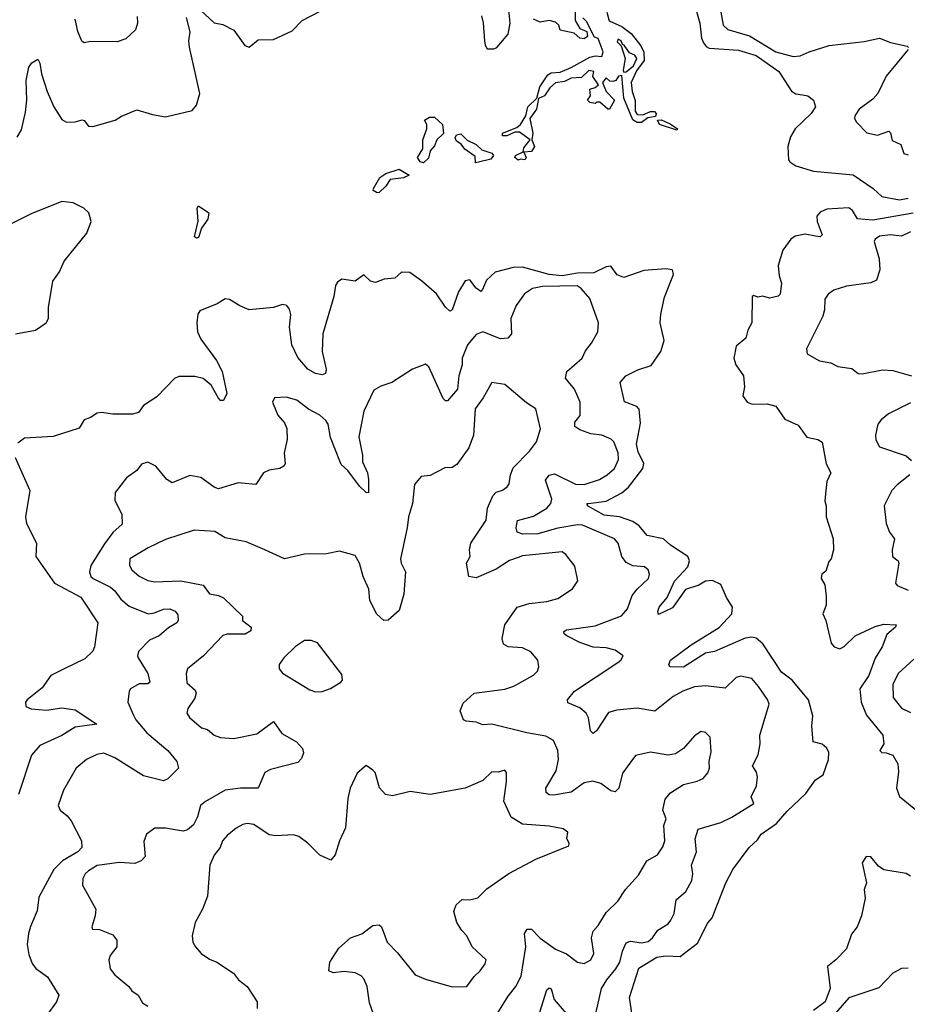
# Model space of a CAD drawing. Extents: x 1839239 to 1929705, y 762242 to 910352.
# Tile 45 of 256: x 1845893 to 1849921, y 804954 to 809420. Entities that reach past the tile are written whole.
import ezdxf

# ---------------------------------------------------------------- set-up
doc = ezdxf.new("R2010")
doc.units = 0

msp = doc.modelspace()

# ---------------------------------------------------------------- linework, layer by layer
at = {"layer": '0CON10XD'}
for points in [[(1846715, 809462), (1846776, 809406), (1846815, 809398.6), (1846865, 809372.9), (1846915, 809302.9), (1846935, 809295.8), (1846975, 809328.5), (1847045, 809330.8), (1847129.6, 809370.4), (1847175, 809416.2), (1847258.8, 809461.2)], [(1847987.9, 809437.9), (1847996.7, 809406.7), (1848002.2, 809325), (1848004.6, 809304.6), (1848015, 809288), (1848045, 809287.8), (1848058.1, 809295), (1848109.2, 809355), (1848118.2, 809405), (1848112.9, 809465)], [(1848954.3, 809495), (1848979.4, 809405), (1848987.3, 809337.3), (1848995.6, 809315.6), (1849008.3, 809298.3), (1849021.9, 809291.9), (1849155, 809283), (1849235, 809257.4), (1849337.6, 809185), (1849395, 809096.9), (1849415, 809084.6), (1849445, 809079.6), (1849468.8, 809075), (1849495, 809055.8), (1849504.4, 809025), (1849484.5, 808995), (1849412.7, 808925), (1849390.9, 808889.1), (1849378.9, 808845), (1849381.9, 808785), (1849387.5, 808775), (1849415, 808757.8), (1849495, 808733.1), (1849675, 808716.5), (1849766.2, 808655), (1849805, 808617.8), (1849886.1, 808603.9), (1849925, 808611.5)], [(1845881.9, 808888.1), (1845901.4, 808921.4), (1845919.2, 809000.8), (1845925.3, 809055), (1845922.9, 809145), (1845934.6, 809204.6), (1845948.1, 809225), (1845975, 809242), (1845985, 809223.3), (1845992.5, 809175), (1846017.5, 809095), (1846047.5, 809025), (1846085, 808968.1), (1846105, 808955.6), (1846145, 808956.9), (1846175.8, 808965.8), (1846185, 808963.8), (1846205, 808937.1), (1846225, 808935.5), (1846325.8, 808965), (1846355, 808983.4), (1846425, 809011.9), (1846495, 808990.4), (1846555, 808980), (1846675, 809008), (1846695, 809033.3), (1846711.1, 809085), (1846664.2, 809295.8), (1846660.6, 809325), (1846666.7, 809365), (1846650.7, 809430.7)], [(1846425.6, 809435), (1846427.1, 809405), (1846418, 809375), (1846375, 809333.3), (1846335, 809320), (1846215, 809321.9), (1846186.1, 809316.1), (1846175, 809323.3), (1846156.6, 809366.6), (1846145, 809422.5)], [(1848556.7, 809455), (1848568, 809415), (1848625, 809389.4), (1848667.2, 809357.2), (1848711.5, 809301.5), (1848725, 809273.3), (1848726.7, 809235), (1848691.3, 809188.7), (1848667.3, 809135), (1848671.9, 809095), (1848685.8, 809054.2), (1848686, 809005), (1848695, 808990), (1848720.5, 808989.5), (1848755, 809004.2), (1848773.9, 809003.9), (1848781.2, 808995), (1848778.8, 808981.2), (1848744.1, 808975.9), (1848715, 808953.8), (1848695, 808953.8), (1848675, 808966.2), (1848633.9, 809063.9), (1848625, 809167.5), (1848610, 809165), (1848597.5, 809145), (1848585, 809140), (1848571.2, 809141.2), (1848555, 809156.2), (1848537.5, 809135), (1848554.2, 809094.2), (1848592.5, 809055), (1848570, 809015), (1848562.5, 809015), (1848525, 809046.7), (1848513, 809047), (1848505, 809040), (1848480, 809045), (1848470, 809055), (1848482.5, 809075), (1848480, 809105), (1848505, 809112.5), (1848520, 809125), (1848493.3, 809163.3), (1848498.8, 809185), (1848475, 809190), (1848442, 809158), (1848395, 809155.8), (1848365, 809140.8), (1848325, 809134.2), (1848298.9, 809111.1), (1848275, 809075.8), (1848247.5, 809062.5), (1848238.9, 809015), (1848207.5, 808972.5), (1848221.2, 808905), (1848217.5, 808875), (1848228.6, 808845), (1848215, 808823.3), (1848180.7, 808819.3), (1848190.8, 808795), (1848185.8, 808785), (1848165, 808787.5), (1848155, 808782.5), (1848140, 808795), (1848142.5, 808805), (1848178.3, 808821.7), (1848180.3, 808839.7), (1848210, 808875), (1848160.8, 808910.8), (1848139.5, 808910.5), (1848104.1, 808894.1), (1848084.2, 808894.2), (1848083.3, 808905), (1848148.6, 808931.4), (1848165.5, 808944.5), (1848190, 808985), (1848198.6, 809025), (1848240, 809065), (1848253.4, 809116.6), (1848290.3, 809169.7), (1848305, 809180), (1848345, 809182.5), (1848395, 809203.6), (1848480, 809250), (1848505, 809257.1), (1848535, 809253.3), (1848540, 809275), (1848517.5, 809335), (1848501.7, 809341.7), (1848465, 809412.5), (1848448.8, 809428.8)], [(1848413.3, 809455), (1848413, 809417), (1848435, 809380), (1848467, 809367), (1848470, 809345), (1848455, 809333.3), (1848435, 809336.7), (1848408.8, 809358.8), (1848345, 809372.5), (1848340, 809395), (1848325, 809410), (1848295, 809417.5), (1848255, 809410), (1848225, 809422.5)], [(1849074.7, 809455.3), (1849085, 809396.2), (1849105.9, 809375.9), (1849205, 809347), (1849324.9, 809274.9), (1849403.4, 809253.4), (1849435, 809256.7), (1849475, 809275.3), (1849567, 809303), (1849725, 809321.8), (1849795, 809337.1), (1849845, 809316.5), (1849920, 809300), (1849926.2, 809295)], [(1848635, 809182.5), (1848645, 809183.8), (1848678.6, 809211.4), (1848693.3, 809245), (1848685, 809260), (1848660.5, 809270.5), (1848636.7, 809305), (1848628.3, 809308.3), (1848622.5, 809325), (1848608.3, 809331.7), (1848605, 809320), (1848622.5, 809302.5), (1848640, 809245), (1848631.2, 809191.2), (1848635, 809182.5)], [(1849924.2, 809285), (1849824.6, 809165), (1849786.8, 809085), (1849765, 809060.4), (1849703.1, 809015), (1849683.1, 808985), (1849681.9, 808971.9), (1849690.8, 808955), (1849737, 808907), (1849785, 808897.1), (1849837.5, 808915), (1849845, 808907.5), (1849851.9, 808871.9), (1849891.5, 808855), (1849905, 808814.2), (1849925, 808807.5)], [(1847725, 808771.2), (1847710, 808775), (1847698.8, 808795), (1847722.5, 808835), (1847722, 808875), (1847740, 808925), (1847740, 808945), (1847730, 808965), (1847752, 808978), (1847775, 808978.2), (1847811.4, 808945), (1847816.2, 808903.8), (1847786, 808875), (1847775, 808848.8), (1847755.8, 808825), (1847747.4, 808792.6), (1847725, 808771.2)], [(1848875, 808920), (1848796.7, 808945), (1848787.5, 808965), (1848803.8, 808966.2), (1848845, 808948), (1848877.5, 808925), (1848875, 808920)], [(1847961.2, 808771.2), (1847959.3, 808799.3), (1847912.7, 808832.7), (1847896, 808856), (1847875, 808870), (1847868.8, 808885), (1847875, 808898.8), (1847895, 808902.5), (1847924.2, 808874.2), (1847963.8, 808855), (1847990, 808830), (1848036.2, 808815), (1848043.8, 808805), (1848031.7, 808788.3), (1847975, 808774), (1847961.2, 808771.2)], [(1847515, 808634.4), (1847496.7, 808645), (1847498.8, 808655), (1847528, 808705), (1847555, 808723.3), (1847615, 808742), (1847660, 808715), (1847635, 808702.5), (1847574.2, 808695.8), (1847554.2, 808665), (1847525, 808636.2), (1847515, 808634.4)], [(1845874.4, 807995), (1845965, 808011.5), (1846013.8, 808045), (1846023.8, 808065), (1846024.2, 808115), (1846043.1, 808235), (1846073.1, 808276.9), (1846094.4, 808325), (1846197.5, 808452.5), (1846216.8, 808505), (1846207.5, 808545), (1846183.8, 808565), (1846135, 808590), (1846085, 808595.2), (1845945, 808539.3), (1845855, 808493.9)], [(1846695, 808428.8), (1846686.7, 808435), (1846702.8, 808507.2), (1846698, 808565), (1846704.2, 808575.8), (1846750.6, 808545), (1846746.2, 808515), (1846718.1, 808475), (1846705, 808432.5), (1846695, 808428.8)], [(1849947, 808543), (1849765, 808511.6), (1849695, 808516.5), (1849672.1, 808555), (1849655, 808566.3), (1849555, 808560.9), (1849525, 808547.1), (1849510.6, 808529.4), (1849511.1, 808505), (1849534.2, 808445), (1849525, 808435.8), (1849505, 808439.1), (1849457.7, 808447.7), (1849412.2, 808437.8), (1849392, 808425), (1849355.3, 808375), (1849335.4, 808305), (1849339.2, 808259.2), (1849350.5, 808225), (1849344.3, 808175.7), (1849335, 808166.2), (1849295, 808157.1), (1849265, 808165.7), (1849242.3, 808162.3), (1849225, 808170), (1849217.5, 808165), (1849215.6, 808045), (1849197.5, 808012.5), (1849187.5, 807975), (1849145, 807940), (1849134.3, 807885), (1849142.2, 807855), (1849176.8, 807805), (1849181.5, 807755), (1849173.8, 807713.8), (1849194, 807685), (1849216.3, 807676.3), (1849285, 807677.5), (1849325, 807666.7), (1849365, 807608.8), (1849425, 807581.2), (1849465, 807526.2), (1849515.5, 807515.5), (1849534.5, 807504.5), (1849552.5, 807405), (1849573.8, 807365), (1849555.8, 807325), (1849550.3, 807269.7), (1849546, 807236), (1849552.9, 807215), (1849553.3, 807165), (1849584.4, 807065), (1849585.6, 807015), (1849576, 806975), (1849565, 806962.5), (1849550.7, 806919.3), (1849533.3, 806905), (1849530, 806885), (1849546.1, 806856.1), (1849552, 806805), (1849553.3, 806765), (1849537.3, 806725), (1849551.6, 806695), (1849575, 806592), (1849588.8, 806575), (1849615, 806565.7), (1849635, 806576.7), (1849685, 806624.7), (1849775, 806667.1), (1849815, 806678.5), (1849870, 806675), (1849867.5, 806665), (1849828.7, 806631.3), (1849807.3, 806575), (1849775.6, 806524.4), (1849746.7, 806445), (1849704.7, 806384.7), (1849711.2, 806325), (1849736, 806265), (1849809.7, 806175), (1849814.5, 806135), (1849796.2, 806105), (1849805.9, 806095.9), (1849825.4, 806094.6), (1849855, 806084.5), (1849878, 806045), (1849881.5, 806008.5), (1849871.4, 805935), (1849885, 805896.7), (1849975, 805823.3)], [(1849935, 808457.5), (1849895, 808439.2), (1849845, 808444.7), (1849795, 808437.9), (1849775.6, 808425), (1849771.2, 808415), (1849792.5, 808335), (1849795.6, 808285), (1849781.3, 808238.7), (1849755, 808226.7), (1849645, 808211.4), (1849587, 808193), (1849561.2, 808175), (1849547.3, 808152.7), (1849545.6, 808105), (1849537.8, 808075), (1849462.7, 807927.3), (1849466.7, 807905), (1849523, 807873), (1849573.4, 807863.4), (1849605, 807847.8), (1849668.8, 807838.8), (1849697.5, 807815), (1849716.7, 807813.3), (1849808.5, 807831.5), (1849855, 807828.8), (1849940, 807805)], [(1848710.2, 807589.8), (1848703.9, 807653.9), (1848694, 807665), (1848637.5, 807687.5), (1848618, 807775), (1848643.3, 807805), (1848697.9, 807832.1), (1848758.5, 807851.5), (1848803.1, 807915), (1848817.3, 807965), (1848800, 808045), (1848802.5, 808085), (1848819, 808161), (1848859.5, 808265), (1848856, 808285), (1848825, 808289.6), (1848725, 808282.8), (1848635, 808250.8), (1848605, 808263.1), (1848575, 808303.1), (1848555, 808299.2), (1848498.5, 808271.5), (1848425, 808270.6), (1848355, 808258.8), (1848295, 808264), (1848175, 808297.2), (1848133, 808297), (1848050.7, 808275), (1848011.3, 808238.7), (1847993.8, 808196.2), (1847985, 808188.1), (1847965, 808202.7), (1847935, 808240), (1847915, 808236.2), (1847883.6, 808186.4), (1847856, 808104), (1847845, 808098), (1847825, 808117.1), (1847785, 808177.5), (1847716.4, 808236.4), (1847662.9, 808272.9), (1847625, 808275.6), (1847595, 808248.6), (1847546.4, 808243.6), (1847507.7, 808227.7), (1847485, 808234), (1847455, 808263.3), (1847415, 808234), (1847355, 808243.8), (1847335, 808230), (1847325.9, 808214.1), (1847318.6, 808165), (1847268, 807995), (1847266.2, 807915), (1847283.3, 807835), (1847281.2, 807815), (1847265, 807809.4), (1847235, 807815.6), (1847200.5, 807835), (1847155, 807888.2), (1847128.6, 807945), (1847117.1, 808025), (1847122.8, 808082.8), (1847117.1, 808107.1), (1847105, 808124.2), (1847085, 808128.6), (1847045, 808114.3), (1846935, 808104.4), (1846891.9, 808121.9), (1846845, 808151.1), (1846825, 808154.3), (1846788.6, 808131.4), (1846710.1, 808099.9), (1846701.2, 808085), (1846696.4, 808045), (1846700.5, 808005), (1846715, 807970.8), (1846786.5, 807875), (1846811.8, 807825), (1846832.5, 807725), (1846817.7, 807692.3), (1846805, 807693.3), (1846795, 807704), (1846762, 807762), (1846725, 807792.8), (1846688.5, 807801.5), (1846615, 807801.1), (1846595, 807793.5), (1846515, 807709.1), (1846455, 807670.6), (1846432.1, 807637.9), (1846405, 807630.9), (1846315, 807630.6), (1846265, 807638.6), (1846245, 807635.8), (1846215, 807616), (1846185, 807606), (1846163, 807567), (1846045, 807529.6), (1845915, 807521.9), (1845885, 807498.8)], [(1848508, 804912), (1848533.9, 805025), (1848557.5, 805065), (1848598.9, 805115), (1848617.1, 805145), (1848628.2, 805195), (1848645, 805232.5), (1848665, 805239.7), (1848715, 805233.4), (1848745, 805239.2), (1848765.3, 805254.7), (1848789.5, 805290.5), (1848835, 805319.5), (1848847.3, 805335), (1848862.7, 805365), (1848872.7, 805427.3), (1848916.5, 805465), (1848943.8, 805515), (1848947.7, 805545), (1848941.8, 805585), (1848963.8, 805645), (1848958, 805705), (1848971.6, 805748.4), (1849075, 805778.9), (1849125, 805802.3), (1849223.8, 805865), (1849212.5, 805895), (1849237.2, 805945), (1849240.4, 805985), (1849236.2, 806006.2), (1849218, 806035), (1849244.5, 806085), (1849253.6, 806135), (1849251.2, 806175), (1849294.4, 806315), (1849287, 806337), (1849245.7, 806395.7), (1849215, 806431.4), (1849165, 806442.5), (1849145, 806435.6), (1849095, 806388.1), (1849005, 806399.1), (1848955, 806393.8), (1848902.5, 806375), (1848859.1, 806350.9), (1848775, 806283.8), (1848695, 806296.6), (1848602.4, 806287.6), (1848565, 806277.1), (1848511.1, 806195), (1848495, 806182), (1848482.9, 806195), (1848473.6, 806253.6), (1848463.1, 806275), (1848435, 806299.2), (1848380.8, 806320.8), (1848378.8, 806335), (1848410.6, 806375), (1848607.5, 806505), (1848620.8, 806515), (1848631.2, 806535), (1848595, 806560.4), (1848555, 806571.4), (1848495, 806574.7), (1848435, 806594.7), (1848376.1, 806626.1), (1848364.2, 806635), (1848362.5, 806645), (1848375, 806651.9), (1848505, 806670.9), (1848624.1, 806715.9), (1848651.4, 806748.6), (1848672.3, 806807.7), (1848695, 806837.5), (1848746.9, 806885), (1848750.6, 806905), (1848744.2, 806925), (1848728.3, 806938.3), (1848675, 806942.9), (1848645, 806958.2), (1848625.9, 806985), (1848609.5, 807045), (1848591.9, 807065), (1848446.9, 807126.9), (1848425, 807128.6), (1848335, 807114.1), (1848245, 807087.7), (1848176.9, 807086.9), (1848150.8, 807095), (1848145.5, 807115), (1848152.1, 807147.9), (1848225, 807168.4), (1848285, 807204.7), (1848303.3, 807225), (1848307.6, 807245), (1848279.1, 807330.9), (1848295, 807354.5), (1848319.8, 807359.8), (1848415, 807313.3), (1848455, 807312.2), (1848524, 807335), (1848558.6, 807355), (1848591.9, 807385), (1848610.8, 807425), (1848608.1, 807455), (1848588.5, 807505), (1848577.6, 807517.6), (1848535, 807535.4), (1848485, 807541), (1848435, 807559.7), (1848412.2, 807575), (1848411.8, 807595), (1848436.4, 807625), (1848436.9, 807685), (1848410.6, 807745), (1848370, 807795), (1848375.5, 807825), (1848445.6, 807885), (1848461.2, 807918.8), (1848487.6, 807952.4), (1848515.8, 808005), (1848520, 808045), (1848480, 808155), (1848440.7, 808200.7), (1848422.7, 808212.7), (1848265, 808210.5), (1848219.7, 808200.3), (1848183.4, 808176.6), (1848146.4, 808123.6), (1848121.5, 808065), (1848124.4, 807995), (1848108.6, 807975), (1848075, 807972.3), (1847995, 808004), (1847965, 807992), (1847924.5, 807945), (1847901.1, 807885), (1847900.9, 807855), (1847886.1, 807805), (1847880.4, 807745), (1847835, 807691.9), (1847825, 807690.8), (1847815, 807702), (1847749.4, 807845), (1847735, 807857.1), (1847675, 807835.7), (1847582, 807775), (1847532.2, 807757.8), (1847500.6, 807739.4), (1847454, 807645), (1847432.1, 807527.9), (1847448.5, 807445), (1847448.5, 807415), (1847470.9, 807365), (1847476.4, 807335), (1847475.9, 807274.1), (1847465, 807276.2), (1847435, 807304.4), (1847382.7, 807375), (1847351.9, 807401.9), (1847303.3, 807525), (1847292.7, 807585), (1847282.4, 807602.4), (1847255, 807626.9), (1847203.3, 807653.3), (1847150, 807695), (1847101.7, 807708.3), (1847050, 807705), (1847040, 807685), (1847065, 807626.7), (1847095, 807591.2), (1847105.5, 807565.5), (1847106.6, 807516.6), (1847092.5, 807455), (1847097.1, 807405), (1847092, 807395), (1847073.3, 807385), (1847025, 807376.4), (1847000, 807365), (1846965, 807311.4), (1846885, 807319.1), (1846795, 807292.5), (1846775, 807300), (1846715, 807344), (1846665, 807352), (1846585, 807318.8), (1846560, 807335), (1846511.2, 807395), (1846475, 807413.3), (1846445.9, 807404.1), (1846424.1, 807375.9), (1846377.9, 807342.1), (1846326.2, 807275), (1846325, 807240), (1846357, 807177), (1846358.3, 807131.7), (1846315.4, 807094.6), (1846277.2, 807042.8), (1846216.5, 806945), (1846210.4, 806915), (1846216.4, 806895), (1846225.7, 806885.7), (1846305, 806846.8), (1846325, 806829.6), (1846351.5, 806791.5), (1846389.7, 806759.7), (1846475.9, 806725.9), (1846505, 806729.2), (1846545, 806746.2), (1846575, 806748.2), (1846597.8, 806737.8), (1846610.7, 806720.7), (1846612.5, 806695), (1846606.4, 806683.6), (1846568.3, 806661.7), (1846526.2, 806625), (1846481.8, 806605), (1846432.2, 806555), (1846427.1, 806535), (1846430.6, 806525), (1846474.5, 806455), (1846484.1, 806415.9), (1846475, 806407.5), (1846435, 806407.1), (1846396.2, 806385), (1846389.2, 806375), (1846384.3, 806325), (1846408.6, 806268.6), (1846419.6, 806245), (1846470, 806185), (1846565.8, 806105.8), (1846606.7, 806055), (1846613.8, 806025), (1846565, 805976.2), (1846545, 805967.5), (1846455, 805990.9), (1846325, 806072.3), (1846275, 806093.2), (1846243.3, 806086.7), (1846196, 806064), (1846150, 806025), (1846091.4, 805925), (1846068, 805855), (1846076.2, 805835), (1846108.9, 805808.9), (1846126.2, 805786.2), (1846173.3, 805695), (1846175.6, 805665), (1846156.9, 805645), (1846087.1, 805605), (1846048.5, 805565), (1845980.6, 805439.4), (1845971.7, 805378.3), (1845942.6, 805307.4), (1845932.3, 805275), (1845927.7, 805225), (1845935, 805180), (1845949.5, 805139.5), (1845966, 805116), (1846018.8, 805078.8), (1846070, 804995), (1846060, 804965), (1846016.2, 804905)], [(1848062.5, 804915), (1848109.2, 804990.8), (1848144.7, 805035.3), (1848168.1, 805081.9), (1848190, 805215), (1848184.4, 805275), (1848195.6, 805294.4), (1848215, 805294.5), (1848255, 805254.1), (1848325, 805204.6), (1848375, 805182.5), (1848425, 805144.2), (1848455, 805138.6), (1848485, 805155.7), (1848498.9, 805185), (1848487.5, 805255), (1848494.6, 805285), (1848518.4, 805311.6), (1848555, 805370), (1848608, 805422), (1848642.5, 805475), (1848701.1, 805538.9), (1848739.2, 805605), (1848787.4, 805632.6), (1848811.1, 805668.9), (1848820.4, 805695), (1848816.7, 805765), (1848826, 805795), (1848812.1, 805835), (1848821.8, 805885), (1848846.4, 805913.7), (1848905, 805950.6), (1848966.7, 805966.7), (1848995, 805977.5), (1849015, 806003.3), (1849022.9, 806025), (1849021.4, 806055), (1849030.5, 806099.5), (1849026.2, 806165), (1849005, 806186.7), (1848985, 806192), (1848955, 806172), (1848906, 806115), (1848869.2, 806090.8), (1848835, 806084.4), (1848755, 806098.1), (1848686.9, 806083.1), (1848628.1, 806001.9), (1848612.5, 805935), (1848595, 805918.2), (1848575, 805922), (1848530, 805955), (1848493.7, 805966.3), (1848455, 805957.8), (1848395, 805916.2), (1848315, 805902.1), (1848295, 805904.5), (1848282.5, 805915), (1848280, 805935), (1848327.5, 806012.5), (1848337.8, 806065), (1848335.4, 806105.4), (1848315, 806150), (1848280.6, 806170.6), (1848195, 806185.3), (1848035, 806224.7), (1847995, 806220.9), (1847965, 806233.6), (1847918.3, 806238.3), (1847906.2, 806245), (1847892, 806285), (1847905, 806320), (1847955, 806365.5), (1848095, 806383.1), (1848135, 806396.4), (1848225, 806447.5), (1848242, 806465), (1848249.2, 806485), (1848244.4, 806515), (1848213.1, 806553.1), (1848175, 806570.8), (1848110, 806575), (1848088.2, 806588.2), (1848082.7, 806612.7), (1848095, 806675.6), (1848150, 806755), (1848205, 806772.1), (1848285, 806781.8), (1848335, 806795.4), (1848401.7, 806838.3), (1848425.7, 806875), (1848411.9, 806941.9), (1848371.9, 806995), (1848355, 807006.9), (1848175, 806987.8), (1848155, 806980.3), (1848115, 806967.7), (1848055, 806928.5), (1847965, 806888.2), (1847930.8, 806895), (1847920.9, 806955), (1847936.6, 806985), (1847934.1, 807015.9), (1847940, 807045), (1848010.3, 807149.7), (1848016.3, 807205), (1848039.3, 807260.7), (1848055, 807277.3), (1848084.4, 807285.6), (1848105, 807301.2), (1848113.8, 807315), (1848119.5, 807355), (1848132.6, 807387.4), (1848206.2, 807463.8), (1848237.5, 807505), (1848255.7, 807565), (1848235.7, 807655), (1848192.7, 807682.7), (1848095, 807765.7), (1848035, 807774), (1847996.4, 807705), (1847959.2, 807655), (1847952.3, 807535), (1847931.2, 807478.8), (1847877.4, 807402.6), (1847855, 807389.4), (1847822.4, 807387.6), (1847755, 807352), (1847715, 807347.5), (1847685, 807312.5), (1847675.6, 807225), (1847656.7, 807165), (1847651.8, 807115), (1847620.9, 806975), (1847624.4, 806955), (1847644.5, 806915), (1847635.5, 806815), (1847615, 806740.8), (1847565, 806696), (1847545, 806694.2), (1847513.3, 806723.3), (1847482.5, 806785), (1847477.6, 806837.6), (1847451.8, 806895), (1847434.4, 806955), (1847415, 806990), (1847345, 807009.2), (1847285, 806996.7), (1847185, 806995.7), (1847095, 806974.4), (1847005.5, 807015.5), (1846921.3, 807051.3), (1846825, 807069.4), (1846778.6, 807098.6), (1846684.7, 807105.3), (1846555, 807061.8), (1846476.5, 807025), (1846393.1, 806975), (1846391.1, 806945), (1846401.9, 806925), (1846435, 806895.5), (1846475, 806876.4), (1846505, 806870), (1846625, 806874.5), (1846725, 806855.6), (1846755, 806815.8), (1846795, 806808.9), (1846817.4, 806797.4), (1846904.3, 806715), (1846904.4, 806695), (1846943.5, 806665), (1846941.7, 806648.3), (1846916.8, 806633.2), (1846835, 806632.9), (1846815, 806626.2), (1846726.9, 806535), (1846653.9, 806476.1), (1846648.5, 806455), (1846651.9, 806411.9), (1846689.2, 806379.2), (1846693.7, 806365), (1846687.4, 806342.6), (1846655.6, 806295), (1846651.4, 806275), (1846664, 806255), (1846717.7, 806207.7), (1846745, 806201.1), (1846775.6, 806175), (1846805, 806164.3), (1846865, 806159), (1846969, 806181), (1847045, 806236.7), (1847082.8, 806182.8), (1847149.4, 806145), (1847177.1, 806115), (1847181.1, 806095), (1847171.5, 806068.5), (1847155, 806050), (1847031.1, 806018.9), (1847006, 806005), (1846975, 805934.3), (1846895, 805934.2), (1846825, 805924.8), (1846735.7, 805874.3), (1846712.9, 805855), (1846700.4, 805805), (1846681.7, 805768.3), (1846655, 805745.4), (1846635, 805739.6), (1846555, 805752.9), (1846506.6, 805753.4), (1846468, 805725), (1846456.9, 805693.1), (1846462.5, 805625), (1846445, 805604), (1846415, 805592.2), (1846345, 805597.1), (1846245, 805583.3), (1846205, 805560), (1846190.8, 805545), (1846180, 805525), (1846178.5, 805495), (1846238.1, 805385), (1846235.8, 805355), (1846220, 805305), (1846223.3, 805295), (1846255, 805292.9), (1846315, 805268.6), (1846333.5, 805245), (1846334.4, 805215), (1846304.3, 805175), (1846297.1, 805155), (1846303.8, 805115), (1846325, 805088), (1846388, 805035), (1846401.2, 805015), (1846430, 804995), (1846450.2, 804960.2), (1846474.2, 804945)], [(1849935, 807682.9), (1849835, 807631.8), (1849801.9, 807605), (1849787.8, 807585), (1849776.9, 807535), (1849778.1, 807515), (1849795, 807482.9), (1849915, 807441.5), (1849940.3, 807420.3)], [(1848671.6, 804905), (1848660.3, 804985), (1848702.9, 805117.1), (1848785, 805168.1), (1848825, 805174.1), (1848889.9, 805170.1), (1848968.4, 805231.6), (1849015, 805324), (1849035, 805346.2), (1849097.3, 805505), (1849129.4, 805565), (1849202.5, 805665), (1849240.4, 805699.6), (1849257.8, 805725), (1849326.6, 805773.4), (1849375, 805830), (1849460.2, 805909.8), (1849505, 805972.5), (1849538.6, 805995), (1849562.9, 806065), (1849565, 806096.7), (1849555, 806115.8), (1849535, 806134.2), (1849493.1, 806145), (1849487.8, 806215), (1849492.2, 806262.2), (1849471.8, 806335), (1849399.1, 806425), (1849349.9, 806459.9), (1849265, 806589.1), (1849235, 806614.6), (1849215, 806619.1), (1849185, 806615.3), (1849046.4, 806553.6), (1849005, 806546.7), (1848905, 806482.7), (1848843.3, 806485), (1848838.8, 806495), (1848846.2, 806515), (1848939.6, 806585), (1849066.8, 806663.2), (1849125.3, 806725), (1849127.8, 806755), (1849100, 806800), (1849075, 806857.5), (1849036.8, 806876.8), (1849005, 806873.1), (1848975, 806855.7), (1848913.9, 806836.1), (1848855, 806752), (1848792.1, 806722.1), (1848788.9, 806735), (1848794.5, 806755), (1848831.2, 806798.8), (1848865, 806873.1), (1848925, 806938.9), (1848931.9, 806965), (1848924.8, 806984.8), (1848846.7, 807036.7), (1848815, 807065.9), (1848740.8, 807080.8), (1848703.5, 807125), (1848675, 807144.3), (1848615, 807164.8), (1848545, 807172.9), (1848469.2, 807215), (1848468.8, 807225), (1848473.6, 807226.4), (1848555, 807236.3), (1848626, 807274), (1848655, 807300.4), (1848720, 807385), (1848725, 807407.5), (1848699.4, 807459.4), (1848692.7, 807495), (1848710.2, 807589.8)], [(1845872.2, 807435), (1845939.2, 807285), (1845919.2, 807165), (1845924.3, 807135), (1845970, 807045), (1845966.4, 806985), (1846051.5, 806865), (1846170.4, 806800.4), (1846247.8, 806685), (1846233.1, 806575), (1846225, 806556.2), (1846188.8, 806521.2), (1846095, 806476.2), (1846034.5, 806445), (1845995, 806390), (1845926.9, 806335), (1845920, 806325), (1845920.8, 806305), (1845944.7, 806294.7), (1846015, 806288.5), (1846085, 806298.2), (1846145, 806289.1), (1846242.5, 806225), (1846145, 806210.5), (1846085, 806172.9), (1845985, 806128.2), (1845946.2, 806083.8), (1845888.1, 805905)], [(1849932, 807355), (1849875, 807311.1), (1849851.1, 807285), (1849815.7, 807215), (1849824.6, 807134.6), (1849840.8, 807095), (1849862.9, 807065), (1849851.9, 807015), (1849854.4, 806985), (1849879.2, 806965), (1849882.5, 806955), (1849868, 806865), (1849874.4, 806854.4), (1849925, 806832.5)], [(1847235, 806371.2), (1847265, 806373.3), (1847303.9, 806386.1), (1847350, 806415), (1847357.5, 806425), (1847355, 806450), (1847245, 806593.3), (1847215, 806603.8), (1847185, 806603.8), (1847145, 806577.5), (1847091.2, 806525), (1847071.2, 806495), (1847070, 806475), (1847085, 806456.7), (1847210.3, 806380.3), (1847235, 806371.2)], [(1849950.6, 806519.4), (1849879.2, 806455), (1849854.6, 806405), (1849856.3, 806346.3), (1849895, 806297.8), (1849935, 806277.5)], [(1847500.4, 804905), (1847480.6, 804960.6), (1847469.3, 805035), (1847455, 805069.5), (1847443, 805083), (1847415, 805096.2), (1847365, 805102.2), (1847315.9, 805095.9), (1847296, 805106), (1847300, 805145), (1847340.9, 805209.1), (1847394.7, 805255.3), (1847445, 805273.6), (1847495, 805310.8), (1847523.9, 805313.9), (1847535.5, 805305), (1847560.5, 805235), (1847607.3, 805187.3), (1847688.2, 805088.2), (1847735, 805067.3), (1847855, 805032.9), (1847922.5, 805035), (1847955, 805080), (1847982.5, 805105), (1848005, 805136.7), (1848010, 805155), (1847946, 805215), (1847922, 805265), (1847898.8, 805288.8), (1847876.2, 805325), (1847863.1, 805375), (1847873.1, 805405), (1847901.4, 805428.6), (1847935, 805427.5), (1847972.5, 805437.5), (1848012.9, 805477.1), (1848112.7, 805547.3), (1848235, 805612.7), (1848385, 805673.3), (1848386.7, 805685), (1848376.2, 805705), (1848380, 805735), (1848359.3, 805749.3), (1848295, 805762.5), (1848175, 805771.3), (1848122.7, 805802.7), (1848089.6, 805875), (1848102.5, 805965), (1848102.5, 806005), (1848095, 806016.2), (1848063.6, 806006.4), (1848035, 806008.8), (1847995, 805969.2), (1847915, 805934.4), (1847755, 805906.2), (1847665, 805918.5), (1847585, 805899.2), (1847552.5, 805905), (1847525.8, 805935.8), (1847506, 806006), (1847496.1, 806016.1), (1847465, 806037.5), (1847425, 806002.5), (1847392, 805935), (1847382.7, 805887.3), (1847372.2, 805755), (1847344.5, 805695), (1847325, 805631.2), (1847305, 805608), (1847255, 805630), (1847200.8, 805685), (1847160, 805715), (1847135, 805722.5), (1847055, 805718.6), (1847025, 805723.1), (1846955, 805770), (1846925, 805774.4), (1846905, 805770), (1846875, 805753.5), (1846835, 805719.1), (1846813.2, 805695), (1846802.5, 805665), (1846775, 805630), (1846755.6, 805585), (1846745.8, 805445), (1846722, 805385), (1846688.6, 805325), (1846676, 805265), (1846678.8, 805235), (1846690.8, 805215), (1846715.8, 805185), (1846755, 805158.2), (1846787.5, 805145), (1846863.3, 805095), (1846885.3, 805065.3), (1846925.7, 805035), (1846970.5, 804965), (1846970.6, 804935)], [(1849935.5, 805535.5), (1849915, 805546.6), (1849814.5, 805564.5), (1849790.2, 805580.2), (1849755, 805622.5), (1849733.8, 805625), (1849715.6, 805595), (1849735.4, 805505), (1849725.8, 805475), (1849730, 805435), (1849712.9, 805355), (1849692.7, 805305), (1849668.3, 805271.7), (1849644.3, 805205.7), (1849596.9, 805155), (1849559.2, 805125), (1849570.2, 805025), (1849547.5, 804965), (1849495, 804925.2)], [(1849925, 805117.8), (1849895, 805115.6), (1849855, 805094.3), (1849792, 805028), (1849655, 804983.6), (1849595, 804913.4)], [(1848252.6, 804917.4), (1848285, 805020), (1848295, 805028.8), (1848305, 805023.3), (1848318.8, 804975), (1848372.2, 804912.2)]]:
    msp.add_lwpolyline(points, dxfattribs=at)

doc.saveas('drawing.dxf')
